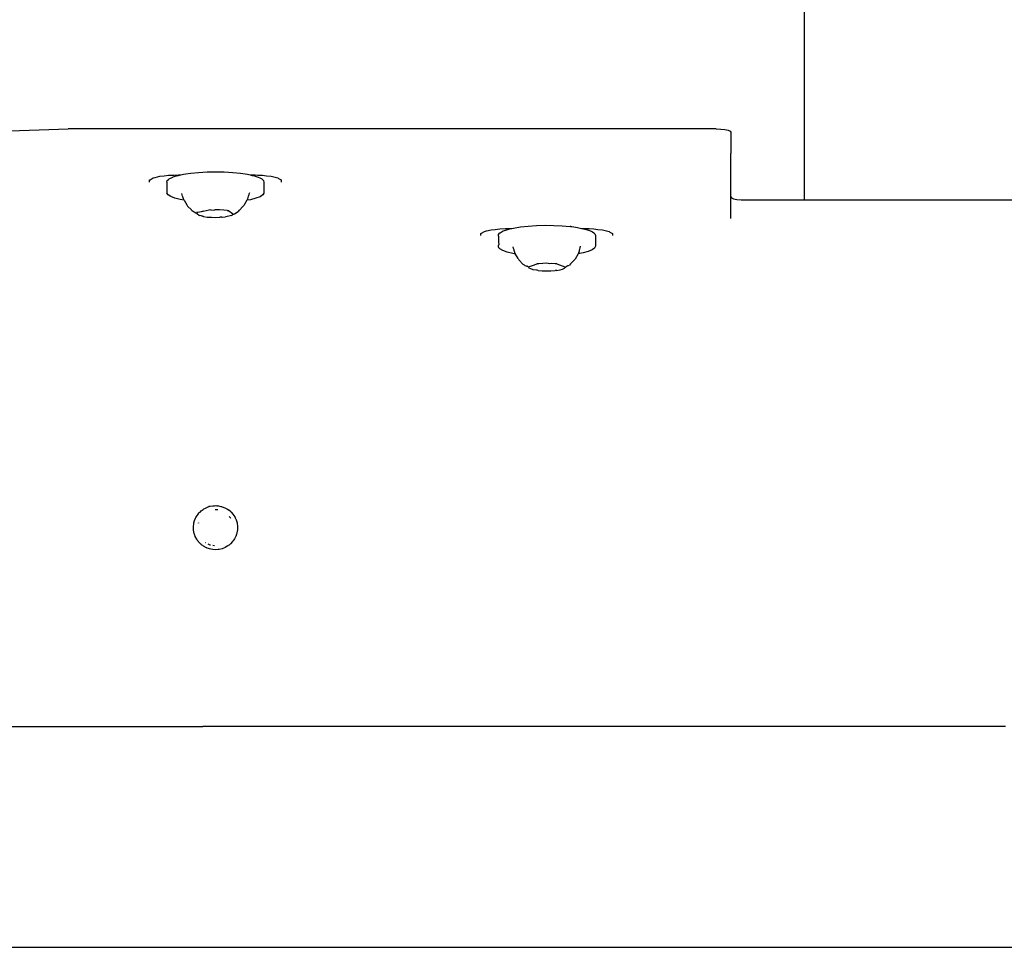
# Model space of a CAD drawing. Extents: x -1328 to 1072, y -1371 to 883.
# Tile 11 of 23: x -655 to -521, y 390 to 516. Entities that reach past the tile are written whole.
import ezdxf

# ---------------------------------------------------------------- set-up
doc = ezdxf.new("R2010")
doc.units = 0
doc.layers.get('0').update_dxf_attribs({"linetype": 'CONTINUOUS'})

msp = doc.modelspace()

# ---------------------------------------------------------------- linework, layer by layer
for p, q in [((-547.98, 491.48), (-547.98, 609.58)), ((-657.25, 500.81), (-647.98, 501.12)), ((-629.45, 501.12), (-647.98, 501.12)), ((-628.62, 501.12), (-629.45, 501.12)), ((-627.87, 501.12), (-628.62, 501.12)), ((-625.86, 501.12), (-627.87, 501.12)), ((-624.1, 501.12), (-625.86, 501.12)), ((-622.8, 501.12), (-624.1, 501.12)), ((-622.11, 501.12), (-622.8, 501.12)), ((-620.93, 501.12), (-622.11, 501.12)), ((-588.04, 501.12), (-620.93, 501.12)), ((-587.41, 501.12), (-588.04, 501.12)), ((-586.19, 501.12), (-587.41, 501.12)), ((-584.53, 501.12), (-586.19, 501.12)), ((-582.62, 501.12), (-584.53, 501.12)), ((-580.72, 501.12), (-582.62, 501.12)), ((-579.04, 501.12), (-580.72, 501.12)), ((-578.61, 501.12), (-579.04, 501.12)), ((-577.35, 501.12), (-578.61, 501.12)), ((-576.68, 501.12), (-577.35, 501.12)), ((-576.23, 501.12), (-576.68, 501.12)), ((-575.82, 501.12), (-576.23, 501.12)), ((-575.46, 501.12), (-575.82, 501.12)), ((-559.98, 501.12), (-575.46, 501.12)), ((-559.98, 501.12), (-559.36, 501.1)), ((-559.36, 501.1), (-558.8, 501.04)), ((-558.8, 501.04), (-558.36, 500.95)), ((-558.36, 500.95), (-558.08, 500.83)), ((-558.08, 500.83), (-557.98, 500.7)), ((-557.98, 500.7), (-557.98, 497.77)), ((-557.98, 491.9), (-557.98, 497.77)), ((-634.97, 494.76), (-634.35, 494.83)), ((-634.35, 494.83), (-633.59, 494.86)), ((-633.59, 494.86), (-632.98, 494.88)), ((-633.12, 494.79), (-632.98, 494.82)), ((-632.98, 494.88), (-632.7, 494.88)), ((-632.98, 494.82), (-632.7, 494.88)), ((-632.7, 494.88), (-632.3, 494.97)), ((-632.3, 494.97), (-631.99, 495.02)), ((-631.99, 495.02), (-631.34, 495.11)), ((-631.34, 495.11), (-630.28, 495.22)), ((-630.28, 495.22), (-629.13, 495.28)), ((-629.13, 495.28), (-627.96, 495.3)), ((-627.96, 495.3), (-626.78, 495.28)), ((-626.78, 495.28), (-625.64, 495.21)), ((-625.64, 495.21), (-624.57, 495.11)), ((-624.57, 495.11), (-623.62, 494.96)), ((-623.62, 494.96), (-623.27, 494.89)), ((-623.27, 494.89), (-622.98, 494.88)), ((-623.27, 494.89), (-622.98, 494.82)), ((-622.98, 494.88), (-622.61, 494.87)), ((-622.98, 494.82), (-622.8, 494.78)), ((-622.61, 494.87), (-622.23, 494.85)), ((-622.23, 494.85), (-621.98, 494.84)), ((-621.98, 494.84), (-621.61, 494.83)), ((-621.61, 494.83), (-621.03, 494.76)), ((-636.92, 494.19), (-636.86, 494.23)), ((-636.92, 493.91), (-636.92, 494.19)), ((-636.86, 494.23), (-636.44, 494.47)), ((-636.44, 494.47), (-636.15, 494.54)), ((-636.15, 494.54), (-635.55, 494.69)), ((-635.55, 494.69), (-634.97, 494.76)), ((-634.57, 493.88), (-634.52, 494.12)), ((-634.57, 493.88), (-634.57, 493.3)), ((-634.52, 494.12), (-634.35, 494.27)), ((-634.35, 494.27), (-634.25, 494.36)), ((-634.25, 494.36), (-633.78, 494.59)), ((-633.78, 494.59), (-633.71, 494.61)), ((-633.71, 494.61), (-633.12, 494.79)), ((-622.8, 494.78), (-622.6, 494.72)), ((-622.6, 494.72), (-622.33, 494.63)), ((-622.33, 494.63), (-622.16, 494.58)), ((-622.16, 494.58), (-621.97, 494.48)), ((-621.97, 494.48), (-621.69, 494.35)), ((-621.69, 494.35), (-621.61, 494.27)), ((-621.61, 494.27), (-621.44, 494.11)), ((-621.44, 494.11), (-621.39, 493.84)), ((-621.39, 493.84), (-621.39, 493.3)), ((-621.03, 494.76), (-620.41, 494.69)), ((-620.41, 494.69), (-620.07, 494.6)), ((-620.07, 494.6), (-619.52, 494.47)), ((-619.52, 494.47), (-619.4, 494.4)), ((-619.4, 494.4), (-619.04, 494.19)), ((-619.04, 494.19), (-619.04, 493.91)), ((-634.57, 493.3), (-634.57, 493.26)), ((-634.57, 493.26), (-634.57, 493.17)), ((-634.57, 493.17), (-634.57, 492.95)), ((-634.57, 492.95), (-634.57, 492.41)), ((-634.42, 492.17), (-634.57, 492.41)), ((-634.06, 491.93), (-634.42, 492.17)), ((-632.5, 492.17), (-632.56, 492.37)), ((-632.44, 491.97), (-632.5, 492.17)), ((-623.44, 492.25), (-623.5, 492.03)), ((-623.38, 492.45), (-623.44, 492.25)), ((-621.55, 492.16), (-621.92, 491.92)), ((-621.39, 492.4), (-621.55, 492.16)), ((-621.39, 493.3), (-621.39, 493.25)), ((-621.39, 493.25), (-621.39, 493.11)), ((-621.39, 493.11), (-621.39, 492.4)), ((-633.5, 491.71), (-634.06, 491.93)), ((-632.77, 491.52), (-633.5, 491.71)), ((-632.24, 491.43), (-632.77, 491.52)), ((-632.41, 491.9), (-632.44, 491.97)), ((-632.36, 491.77), (-632.41, 491.9)), ((-632.32, 491.62), (-632.36, 491.77)), ((-632.24, 491.43), (-632.32, 491.62)), ((-632.24, 491.43), (-631.89, 490.83)), ((-631.89, 490.83), (-631.88, 490.8)), ((-631.88, 490.8), (-631.79, 490.64)), ((-623.7, 491.43), (-624.11, 490.71)), ((-623.23, 491.51), (-623.7, 491.43)), ((-623.67, 491.49), (-623.7, 491.43)), ((-623.64, 491.56), (-623.67, 491.49)), ((-623.62, 491.64), (-623.64, 491.56)), ((-623.57, 491.81), (-623.62, 491.64)), ((-623.52, 491.97), (-623.57, 491.81)), ((-623.5, 492.03), (-623.52, 491.97)), ((-622.48, 491.71), (-623.23, 491.51)), ((-621.92, 491.92), (-622.48, 491.71)), ((-557.98, 491.9), (-557.88, 491.77)), ((-557.98, 491.77), (-557.98, 491.9)), ((-557.98, 491.64), (-557.98, 491.77)), ((-557.98, 491.53), (-557.98, 491.64)), ((-557.98, 491.46), (-557.98, 491.53)), ((-557.98, 491.42), (-557.98, 491.46)), ((-557.98, 491.4), (-557.98, 491.42)), ((-557.98, 491.37), (-557.98, 491.4)), ((-557.98, 491.34), (-557.98, 491.37)), ((-557.98, 491.3), (-557.98, 491.34)), ((-557.98, 491.27), (-557.98, 491.3)), ((-557.98, 489.56), (-557.98, 491.27)), ((-557.88, 491.77), (-557.6, 491.65)), ((-557.6, 491.65), (-557.15, 491.56)), ((-557.15, 491.56), (-556.6, 491.5)), ((-556.6, 491.5), (-555.98, 491.48)), ((-555.98, 491.48), (-548.61, 491.48)), ((-548.61, 491.48), (-548.35, 491.48)), ((-548.35, 491.48), (-547.98, 491.48)), ((-547.98, 491.48), (-422.86, 491.48)), ((-631.79, 490.64), (-631.25, 490.14)), ((-631.23, 490.11), (-631.25, 490.14)), ((-631.23, 490.11), (-631.19, 490.1)), ((-631.19, 490.1), (-631.18, 490)), ((-631, 489.9), (-631.18, 490)), ((-630.89, 489.83), (-631, 489.9)), ((-630.66, 489.66), (-630.89, 489.83)), ((-630.59, 489.66), (-630.66, 489.66)), ((-630.56, 489.6), (-630.59, 489.66)), ((-630.47, 489.59), (-630.56, 489.6)), ((-630.48, 489.84), (-630.48, 489.88)), ((-630.48, 489.79), (-630.48, 489.84)), ((-630.44, 489.78), (-630.48, 489.79)), ((-630.47, 489.59), (-630.42, 489.59)), ((-630.44, 489.78), (-630.38, 489.77)), ((-630.42, 489.54), (-630.42, 489.59)), ((-630.38, 489.51), (-630.42, 489.54)), ((-629.9, 489.88), (-630.38, 489.77)), ((-630.37, 489.48), (-630.38, 489.51)), ((-630.27, 489.47), (-630.37, 489.48)), ((-630.27, 489.47), (-630.13, 489.37)), ((-629.77, 489.91), (-629.9, 489.88)), ((-629.73, 489.9), (-629.77, 489.91)), ((-629.63, 489.94), (-629.73, 489.9)), ((-629.63, 489.94), (-628.83, 490.12)), ((-628.83, 490.12), (-628.73, 490.18)), ((-628.73, 490.18), (-628.59, 490.13)), ((-628.59, 490.13), (-628.14, 490.11)), ((-628, 490.15), (-628.14, 490.11)), ((-627.41, 490.13), (-628, 490.15)), ((-626.86, 490.09), (-627.41, 490.13)), ((-626.37, 490.03), (-626.86, 490.09)), ((-626.37, 490.03), (-626.22, 490.05)), ((-626.22, 490.05), (-626.18, 489.99)), ((-626.18, 489.99), (-625.68, 489.65)), ((-625.7, 489.42), (-625.67, 489.47)), ((-625.62, 489.56), (-625.68, 489.65)), ((-625.58, 489.49), (-625.67, 489.47)), ((-625.62, 489.56), (-625.58, 489.58)), ((-625.52, 489.54), (-625.58, 489.58)), ((-625.52, 489.54), (-625.58, 489.49)), ((-625.52, 489.54), (-625.48, 489.54)), ((-625.48, 489.54), (-625.41, 489.59)), ((-625.41, 489.59), (-624.9, 489.91)), ((-624.79, 490.03), (-624.9, 489.91)), ((-624.74, 490.06), (-624.79, 490.03)), ((-624.22, 490.61), (-624.74, 490.06)), ((-624.11, 490.71), (-624.22, 490.61)), ((-557.98, 489.29), (-557.98, 489.56)), ((-629.91, 489.3), (-630.13, 489.37)), ((-629.78, 489.27), (-629.91, 489.3)), ((-629.73, 489.29), (-629.78, 489.27)), ((-629.73, 489.29), (-629.67, 489.29)), ((-629.59, 489.23), (-629.67, 489.29)), ((-629.59, 489.23), (-629.1, 489.16)), ((-629.1, 489.16), (-628.54, 489.12)), ((-628.54, 489.12), (-627.96, 489.11)), ((-627.96, 489.11), (-627.37, 489.12)), ((-627.23, 489.15), (-627.37, 489.12)), ((-627.13, 489.15), (-627.23, 489.15)), ((-627.13, 489.15), (-627.06, 489.15)), ((-627.06, 489.15), (-626.6, 489.19)), ((-626.15, 489.27), (-626.6, 489.19)), ((-625.8, 489.37), (-626.15, 489.27)), ((-625.8, 489.37), (-625.7, 489.42)), ((-557.98, 489.07), (-557.98, 489.29)), ((-557.98, 488.96), (-557.98, 489.07)), ((-591.92, 486.92), (-591.86, 486.95)), ((-591.92, 486.63), (-591.92, 486.92)), ((-591.86, 486.95), (-591.44, 487.19)), ((-591.44, 487.19), (-591.15, 487.26)), ((-591.15, 487.26), (-590.55, 487.41)), ((-590.55, 487.41), (-589.97, 487.48)), ((-589.97, 487.48), (-589.35, 487.55)), ((-589.56, 486.55), (-589.55, 486.79)), ((-589.55, 486.79), (-589.35, 487.01)), ((-589.35, 487.55), (-588.59, 487.58)), ((-589.35, 487.01), (-589.32, 487.03)), ((-589.32, 487.03), (-588.9, 487.26)), ((-588.9, 487.26), (-588.71, 487.32)), ((-588.71, 487.32), (-588.28, 487.47)), ((-588.59, 487.58), (-587.98, 487.6)), ((-588.28, 487.47), (-587.98, 487.54)), ((-587.98, 487.6), (-587.71, 487.6)), ((-587.98, 487.54), (-587.71, 487.6)), ((-587.71, 487.6), (-587.49, 487.66)), ((-587.49, 487.66), (-586.56, 487.81)), ((-586.56, 487.81), (-585.52, 487.92)), ((-585.52, 487.92), (-584.39, 487.99)), ((-584.39, 487.99), (-583.21, 488.03)), ((-583.21, 488.03), (-582.03, 488.01)), ((-582.03, 488.01), (-580.88, 487.96)), ((-580.88, 487.96), (-579.79, 487.86)), ((-579.73, 487.85), (-579.79, 487.86)), ((-579.73, 487.85), (-579.7, 487.88)), ((-579.7, 487.88), (-579.58, 487.85)), ((-579.58, 487.85), (-578.82, 487.72)), ((-578.82, 487.72), (-578.25, 487.6)), ((-578.25, 487.6), (-577.98, 487.6)), ((-578.25, 487.6), (-577.98, 487.55)), ((-577.98, 487.6), (-577.23, 487.58)), ((-577.98, 487.55), (-577.33, 487.36)), ((-577.33, 487.36), (-577.28, 487.35)), ((-577.28, 487.35), (-576.78, 487.13)), ((-577.23, 487.58), (-576.61, 487.55)), ((-576.78, 487.13), (-576.61, 486.99)), ((-576.61, 487.55), (-576.03, 487.48)), ((-576.61, 486.99), (-576.47, 486.89)), ((-576.47, 486.89), (-576.38, 486.64)), ((-576.03, 487.48), (-575.41, 487.41)), ((-575.41, 487.41), (-575.07, 487.33)), ((-575.07, 487.33), (-574.52, 487.19)), ((-574.52, 487.19), (-574.4, 487.12)), ((-574.4, 487.12), (-574.04, 486.92)), ((-574.04, 486.92), (-574.04, 486.63)), ((-589.56, 486.55), (-589.56, 486.02)), ((-589.56, 486.02), (-589.56, 485.97)), ((-589.56, 485.97), (-589.56, 485.8)), ((-589.56, 485.8), (-589.51, 485.36)), ((-576.38, 486.64), (-576.38, 486.02)), ((-576.38, 486.02), (-576.38, 485.99)), ((-576.38, 485.99), (-576.38, 485.94)), ((-576.38, 485.94), (-576.38, 485.18)), ((-589.56, 485.08), (-589.55, 485.32)), ((-589.56, 485.08), (-589.53, 485.04)), ((-589.55, 485.32), (-589.51, 485.36)), ((-589.36, 484.84), (-589.53, 485.04)), ((-588.95, 484.61), (-589.36, 484.84)), ((-588.36, 484.39), (-588.95, 484.61)), ((-587.59, 484.21), (-588.36, 484.39)), ((-587.23, 484.13), (-587.59, 484.21)), ((-587.49, 484.89), (-587.56, 485.09)), ((-587.43, 484.68), (-587.49, 484.89)), ((-587.41, 484.6), (-587.43, 484.68)), ((-587.37, 484.46), (-587.41, 484.6)), ((-587.32, 484.33), (-587.37, 484.46)), ((-587.3, 484.28), (-587.32, 484.33)), ((-587.27, 484.24), (-587.3, 484.28)), ((-587.23, 484.13), (-587.27, 484.24)), ((-586.87, 483.54), (-587.23, 484.13)), ((-578.7, 484.15), (-579.11, 483.43)), ((-578.05, 484.28), (-578.7, 484.15)), ((-578.66, 484.21), (-578.7, 484.15)), ((-578.63, 484.33), (-578.66, 484.21)), ((-578.63, 484.33), (-578.6, 484.42)), ((-578.6, 484.42), (-578.56, 484.55)), ((-578.56, 484.55), (-578.52, 484.72)), ((-578.52, 484.72), (-578.5, 484.77)), ((-578.5, 484.77), (-578.44, 484.97)), ((-578.44, 484.97), (-578.38, 485.18)), ((-577.35, 484.47), (-578.05, 484.28)), ((-576.82, 484.69), (-577.35, 484.47)), ((-576.5, 484.93), (-576.82, 484.69)), ((-576.38, 485.18), (-576.5, 484.93)), ((-586.87, 483.54), (-586.79, 483.36)), ((-586.79, 483.36), (-586.18, 482.72)), ((-584.63, 482.68), (-584.32, 482.79)), ((-584.32, 482.79), (-584.29, 482.82)), ((-584.29, 482.82), (-584.24, 482.85)), ((-584.24, 482.85), (-584.19, 482.85)), ((-584.19, 482.85), (-584.1, 482.82)), ((-583.54, 482.86), (-584.1, 482.82)), ((-582.96, 482.87), (-583.54, 482.86)), ((-582.63, 482.81), (-582.96, 482.87)), ((-582.37, 482.86), (-582.63, 482.81)), ((-581.82, 482.81), (-582.37, 482.86)), ((-581.82, 482.81), (-581.72, 482.84)), ((-581.72, 482.84), (-581.67, 482.85)), ((-581.67, 482.85), (-581.6, 482.78)), ((-581.6, 482.78), (-580.52, 482.39)), ((-579.74, 482.78), (-579.89, 482.64)), ((-579.11, 483.43), (-579.74, 482.78)), ((-586, 482.62), (-586.18, 482.72)), ((-586, 482.62), (-585.96, 482.58)), ((-585.96, 482.58), (-585.71, 482.5)), ((-585.63, 482.48), (-585.71, 482.5)), ((-585.6, 482.45), (-585.63, 482.48)), ((-585.55, 482.44), (-585.6, 482.45)), ((-585.55, 482.42), (-585.55, 482.44)), ((-585.52, 482.39), (-585.55, 482.44)), ((-585.55, 482.42), (-585.52, 482.39)), ((-585.52, 482.39), (-585.47, 482.38)), ((-585.48, 482.33), (-585.47, 482.38)), ((-585.42, 482.26), (-585.48, 482.33)), ((-585.47, 482.38), (-584.63, 482.68)), ((-585.38, 482.21), (-585.42, 482.26)), ((-585.16, 482.1), (-585.38, 482.21)), ((-584.81, 482), (-585.16, 482.1)), ((-584.36, 481.92), (-584.81, 482)), ((-584.29, 481.93), (-584.36, 481.92)), ((-584.14, 481.89), (-584.29, 481.93)), ((-584.14, 481.89), (-583.59, 481.85)), ((-583.59, 481.85), (-583, 481.83)), ((-583, 481.83), (-582.96, 481.86)), ((-582.96, 481.86), (-582.42, 481.85)), ((-582.42, 481.85), (-581.86, 481.89)), ((-581.72, 481.92), (-581.86, 481.89)), ((-581.64, 481.91), (-581.72, 481.92)), ((-581.64, 481.91), (-581.18, 481.99)), ((-581.18, 481.99), (-580.83, 482.09)), ((-580.83, 482.09), (-580.59, 482.2)), ((-580.59, 482.2), (-580.54, 482.26)), ((-580.54, 482.26), (-580.48, 482.32)), ((-580.52, 482.39), (-580.48, 482.37)), ((-580.48, 482.37), (-580.41, 482.38)), ((-580.48, 482.32), (-580.48, 482.37)), ((-580.41, 482.38), (-580.36, 482.39)), ((-580.36, 482.39), (-580.25, 482.48)), ((-580.25, 482.48), (-580.2, 482.51)), ((-580.15, 482.52), (-580.2, 482.51)), ((-580.15, 482.52), (-579.89, 482.64)), ((-629.92, 449.26), (-629.79, 449.34)), ((-629.79, 449.34), (-629.65, 449.44)), ((-629.65, 449.44), (-629.54, 449.53)), ((-629.54, 449.53), (-629.42, 449.58)), ((-629.42, 449.58), (-628.88, 449.82)), ((-628.79, 449.85), (-628.88, 449.82)), ((-628.79, 449.85), (-628.68, 449.87)), ((-628.68, 449.87), (-628.32, 449.95)), ((-628.32, 449.95), (-628.1, 449.95)), ((-628.1, 449.95), (-627.99, 449.97)), ((-627.73, 449.4), (-628, 449.39)), ((-627.99, 449.97), (-627.89, 449.95)), ((-627.89, 449.95), (-627.73, 449.96)), ((-627.75, 449.94), (-627.72, 449.93)), ((-627.73, 449.96), (-627.23, 449.86)), ((-627.64, 449.38), (-627.73, 449.4)), ((-627.23, 449.86), (-627.18, 449.86)), ((-627.18, 449.86), (-627.15, 449.85)), ((-627.15, 449.85), (-626.61, 449.61)), ((-626.61, 449.61), (-626.43, 449.53)), ((-626.43, 449.53), (-626.34, 449.46)), ((-626.34, 449.46), (-626.25, 449.39)), ((-626.34, 449.46), (-626.23, 449.4)), ((-625.89, 449.12), (-626.23, 449.4)), ((-630.82, 447.94), (-630.68, 448.27)), ((-630.68, 448.27), (-630.65, 448.34)), ((-630.65, 448.34), (-630.32, 448.81)), ((-630.32, 448.81), (-630.23, 448.94)), ((-630.23, 448.94), (-630.18, 449.01)), ((-630.18, 449.01), (-630.08, 449.09)), ((-630.08, 449.09), (-629.92, 449.26)), ((-625.92, 448.29), (-626.1, 448.49)), ((-625.88, 448.21), (-625.92, 448.29)), ((-625.89, 449.12), (-625.82, 449.05)), ((-625.82, 449.05), (-625.79, 449.02)), ((-625.79, 449.02), (-625.75, 448.97)), ((-625.75, 448.97), (-625.65, 448.85)), ((-625.65, 448.85), (-625.6, 448.79)), ((-625.63, 448.79), (-625.61, 448.76)), ((-625.6, 448.79), (-625.35, 448.42)), ((-625.35, 448.42), (-625.32, 448.35)), ((-625.33, 448.37), (-625.32, 448.35)), ((-625.32, 448.35), (-625.3, 448.29)), ((-625.3, 448.29), (-625.17, 448.02)), ((-625.17, 448.02), (-625.05, 447.6)), ((-630.98, 447.07), (-630.95, 447.09)), ((-630.97, 446.82), (-630.98, 447.07)), ((-630.97, 446.76), (-630.97, 446.82)), ((-630.96, 446.72), (-630.97, 446.76)), ((-630.96, 446.68), (-630.96, 446.72)), ((-630.96, 446.63), (-630.96, 446.68)), ((-630.95, 447.09), (-630.93, 447.53)), ((-630.93, 447.53), (-630.92, 447.57)), ((-630.92, 447.57), (-630.9, 447.62)), ((-630.9, 447.62), (-630.82, 447.94)), ((-630.31, 447.62), (-630.33, 447.58)), ((-630.27, 447.6), (-630.28, 447.56)), ((-624.99, 446.69), (-625.06, 446.28)), ((-625.05, 447.6), (-625.04, 447.54)), ((-625.04, 447.54), (-624.99, 447.16)), ((-624.99, 447.16), (-624.99, 446.81)), ((-624.99, 446.81), (-624.99, 446.77)), ((-624.99, 446.77), (-624.99, 446.72)), ((-624.99, 446.72), (-624.99, 446.69)), ((-630.88, 446.19), (-630.96, 446.63)), ((-630.82, 446.02), (-630.88, 446.19)), ((-630.8, 445.96), (-630.82, 446.02)), ((-630.78, 445.91), (-630.8, 445.96)), ((-630.75, 445.83), (-630.78, 445.91)), ((-630.73, 445.78), (-630.75, 445.83)), ((-630.53, 445.39), (-630.73, 445.78)), ((-630.45, 445.28), (-630.53, 445.39)), ((-625.38, 445.46), (-625.5, 445.3)), ((-625.2, 445.83), (-625.38, 445.46)), ((-625.19, 445.86), (-625.2, 445.83)), ((-625.17, 445.94), (-625.19, 445.86)), ((-625.15, 445.97), (-625.17, 445.94)), ((-625.14, 446.03), (-625.15, 445.97)), ((-625.06, 446.28), (-625.14, 446.03)), ((-630.43, 445.23), (-630.45, 445.28)), ((-630.38, 445.19), (-630.43, 445.23)), ((-630.3, 445.08), (-630.38, 445.19)), ((-630.27, 445.03), (-630.3, 445.08)), ((-629.96, 444.71), (-630.27, 445.03)), ((-629.89, 444.66), (-629.96, 444.71)), ((-629.87, 444.64), (-629.89, 444.66)), ((-629.81, 444.6), (-629.87, 444.64)), ((-629.71, 444.52), (-629.81, 444.6)), ((-629.61, 444.45), (-629.71, 444.52)), ((-629.22, 444.24), (-629.61, 444.45)), ((-629.36, 444.97), (-629.33, 444.94)), ((-629.2, 444.23), (-629.22, 444.24)), ((-629.17, 444.21), (-629.2, 444.23)), ((-629.13, 444.2), (-629.17, 444.21)), ((-628.94, 444.13), (-629.13, 444.2)), ((-629.01, 444.78), (-628.76, 444.65)), ((-628.81, 444.08), (-628.94, 444.13)), ((-628.6, 444.04), (-628.81, 444.08)), ((-628.76, 444.65), (-628.67, 444.63)), ((-628.36, 444.01), (-628.6, 444.04)), ((-627.93, 443.97), (-628.36, 444.01)), ((-628.32, 444.57), (-628.13, 444.55)), ((-627.61, 444), (-627.93, 443.97)), ((-627.56, 444), (-627.61, 444)), ((-627.49, 444.01), (-627.56, 444)), ((-627.07, 444.11), (-627.49, 444.01)), ((-626.66, 444.27), (-627.07, 444.11)), ((-626.28, 444.5), (-626.66, 444.27)), ((-626.25, 444.52), (-626.28, 444.5)), ((-626.13, 444.61), (-626.25, 444.52)), ((-626.08, 444.64), (-626.13, 444.61)), ((-626.04, 444.68), (-626.08, 444.64)), ((-625.93, 444.77), (-626.04, 444.68)), ((-625.65, 445.08), (-625.93, 444.77)), ((-625.63, 445.1), (-625.65, 445.08)), ((-625.56, 445.2), (-625.63, 445.1)), ((-625.52, 445.24), (-625.56, 445.2)), ((-625.5, 445.3), (-625.52, 445.24)), ((-686.14, 419.96), (-629.71, 419.97)), ((-627.98, 419.95), (-629.71, 419.97)), ((-619.73, 419.97), (-627.98, 419.95)), ((-545.42, 419.97), (-619.73, 419.97)), ((-543.96, 419.97), (-545.42, 419.97)), ((-540.39, 419.97), (-543.96, 419.97)), ((-537.41, 419.97), (-540.39, 419.97)), ((-520.98, 419.97), (-537.41, 419.97)), ((-520.7, 419.97), (-520.98, 419.97)), ((-717.54, 389.97), (-212.82, 389.97))]:
    msp.add_line(p, q)

doc.saveas('drawing.dxf')
